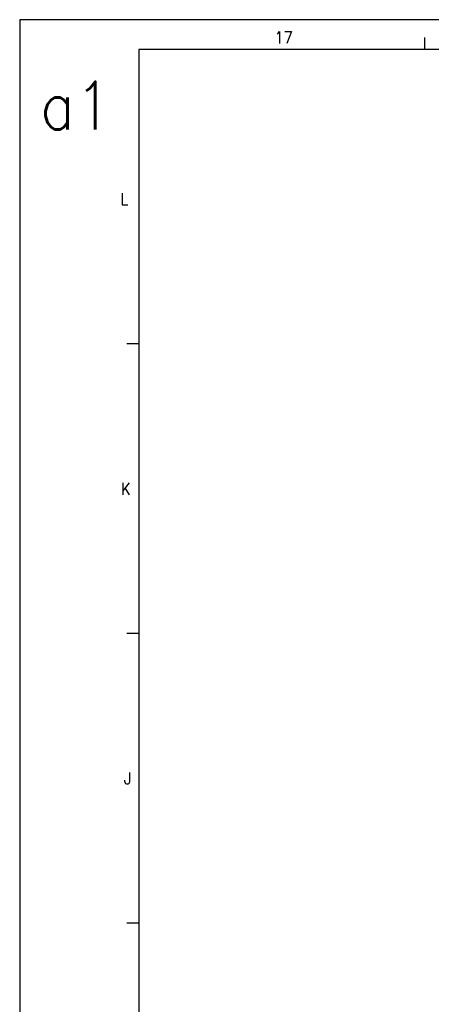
# Model space of a CAD drawing. Header units: millimetres. Extents: x -746 to 606, y -92 to 517.
# Tile 11 of 38: x -746 to -677, y 336 to 502. Entities that reach past the tile are written whole.
import ezdxf

# ---------------------------------------------------------------- set-up
doc = ezdxf.new("R2010")
doc.units = ezdxf.units.MM
doc.layers.add('1', color=7, linetype='Continuous')
doc.styles.add('CONVERTER_12', font='txt.shx', dxfattribs={"width": 0.9})

# ---------------------------------------------------------------- blocks, each defined once
blk = doc.blocks.new('_A1', base_point=(89.41, -87.22))
at = {"layer": '1', "color": 2, "linetype": 'Continuous'}
for p, q in [((-745.59, 501.78), (-745.59, -92.22)), ((94.41, 501.78), (-745.59, 501.78)), ((-677.65, 498.78), (-677.65, 496.78)), ((-725.59, 447.32), (-727.59, 447.32)), ((-725.59, 398.65), (-727.59, 398.65)), ((-725.59, 349.98), (-727.59, 349.98))]:
    blk.add_line(p, q, dxfattribs=at)
at = {"layer": '1', "color": 7, "linetype": 'Continuous'}
for p, q in [((-725.59, 496.78), (-725.59, -87.22)), ((89.41, 496.78), (-725.59, 496.78))]:
    blk.add_line(p, q, dxfattribs=at)
at = {"layer": '1', "color": 2, "char_height": 2, "attachment_point": 4, "line_spacing_factor": 1.20048, "style": 'CONVERTER_12'}
for s, insert in [('17', (-702.86, 498.81)), ('L', (-728.7, 471.65)), ('K', (-728.62, 422.98)), ('J', (-728.09, 374.32))]:
    blk.add_mtext(s, dxfattribs=dict(at, insert=insert))
at = {"layer": '1', "color": 6, "insert": (-742.18, 487.36), "char_height": 8, "attachment_point": 4, "line_spacing_factor": 1.20048, "style": 'CONVERTER_12'}
blk.add_mtext('a1', dxfattribs=at)

msp = doc.modelspace()

# ---------------------------------------------------------------- block references
msp.add_blockref('_A1', (89.41, -87.22))

doc.saveas('drawing.dxf')
